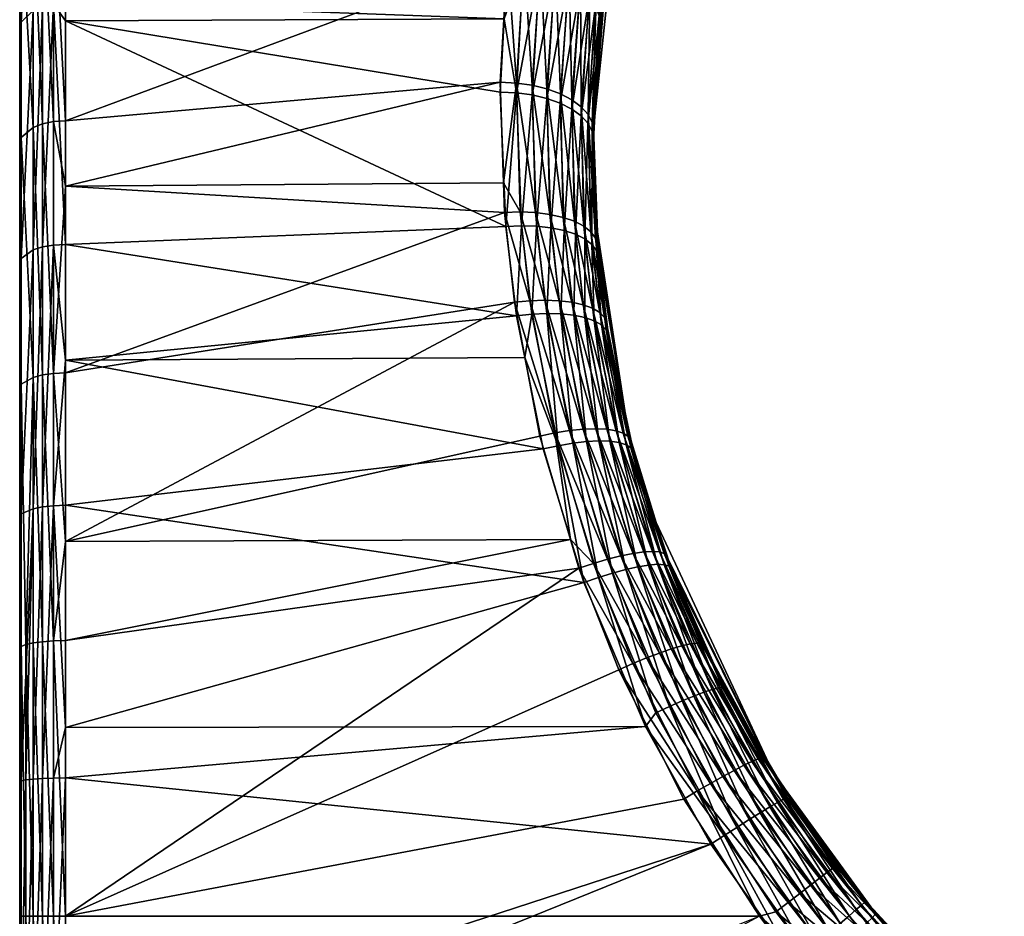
# Model space of a CAD drawing. Extents: x -0.0444 to 0.044, y -0.069 to 0.
# Tile 3 of 17: x -0.0444 to -0.0338, y -0.051 to -0.0414. Entities that reach past the tile are written whole.
import ezdxf

# ---------------------------------------------------------------- set-up
doc = ezdxf.new("R2010")
doc.units = 0
doc.layers.add('mesh', color=7, linetype='CONTINUOUS')

msp = doc.modelspace()

# ---------------------------------------------------------------- meshes
at = {"layer": 'mesh'}
mesh = msp.add_polyface(dxfattribs=at)
corners = [(-0.043954, -0.039968, -0.013765), (-0.039103, -0.040093, -0.013919), (-0.043954, -0.039728, -0.013535), (-0.043954, -0.042447, -0.01544), (-0.039172, -0.04067, -0.014355), (-0.043954, -0.043153, -0.015759), (-0.039251, -0.04203, -0.015248), (-0.039029, -0.039695, -0.013572), (-0.043954, -0.041172, 0.014572), (-0.03921, -0.041344, 0.014714), (-0.043954, -0.041365, 0.01468), (-0.043954, -0.038844, 0.012693), (-0.039179, -0.040732, 0.014317), (-0.039252, -0.042137, 0.015228), (-0.044449, -0.033926, -0.000769), (-0.044449, -0.034049, 0.002136), (-0.044449, -0.051049, -0.000041), (-0.044082, -0.041182, 0.014558), (-0.043954, -0.043784, 0.016031), (-0.044082, -0.038856, 0.01268), (-0.044082, -0.039979, -0.013751), (-0.044082, -0.042455, -0.015424), (-0.044202, -0.040011, -0.013712), (-0.044202, -0.04248, -0.01538), (-0.044202, -0.04121, 0.014516), (-0.044202, -0.043812, 0.015969), (-0.044082, -0.043791, 0.016015), (-0.044433, -0.042628, -0.015116), (-0.044449, -0.040282, -0.013376), (-0.044449, -0.04269, -0.015004), (-0.044433, -0.040201, -0.013476), (-0.044433, -0.04138, 0.014265), (-0.044449, -0.043989, 0.015576), (-0.044449, -0.041452, 0.014158), (-0.044433, -0.043936, 0.015693), (-0.044449, -0.038183, -0.011364), (-0.044449, -0.036455, -0.009027), (-0.044449, -0.037269, 0.01015), (-0.044449, -0.03919, 0.012332), (-0.044304, -0.040061, -0.01365), (-0.044304, -0.042519, -0.015311), (-0.044304, -0.041255, 0.01445), (-0.044202, -0.038891, 0.012644), (-0.044304, -0.043844, 0.015897), (-0.044304, -0.038946, 0.012586)]
mesh.append_faces([[corners[k] for k in face] for face in [(0, 1, 2, 2), (3, 4, 0, 0), (5, 6, 3, 3), (1, 7, 2, 2), (8, 9, 10, 10), (11, 12, 8, 8), (9, 13, 10, 10), (14, 15, 16, 16), (17, 10, 18, 18), (17, 8, 10, 10), (17, 11, 8, 8), (19, 11, 17, 17), (20, 0, 2, 2), (20, 3, 0, 0), (21, 3, 20, 20), (21, 5, 3, 3), (21, 22, 23, 23), (20, 22, 21, 21), (17, 24, 19, 19), (17, 25, 24, 24), (26, 25, 17, 17), (27, 28, 29, 29), (30, 28, 27, 27), (31, 32, 33, 33), (34, 32, 31, 31), (16, 35, 36, 36), (16, 28, 35, 35), (16, 37, 38, 38), (23, 39, 40, 40), (22, 39, 23, 23), (24, 41, 42, 42), (24, 43, 41, 41), (25, 43, 24, 24), (40, 30, 27, 27), (39, 30, 40, 40), (39, 35, 30, 30), (44, 31, 38, 38), (41, 31, 44, 44), (41, 34, 31, 31), (43, 34, 41, 41), (30, 35, 28, 28), (31, 33, 38, 38)]])
mesh = msp.add_polyface(dxfattribs=at)
corners = [(-0.044449, -0.051049, -0.000041), (-0.044449, -0.034295, -0.003652), (-0.044449, -0.033926, -0.000769), (-0.044449, -0.035146, -0.006432), (-0.044449, -0.034662, 0.004977), (-0.044449, -0.035745, 0.007675), (-0.044449, -0.034049, 0.002136), (-0.044082, -0.036882, 0.010436), (-0.043954, -0.038259, 0.012028), (-0.044082, -0.038856, 0.01268), (-0.044082, -0.037822, -0.011683), (-0.043954, -0.036952, -0.010537), (-0.044082, -0.036044, -0.00928), (-0.044082, -0.039979, -0.013751), (-0.043954, -0.037808, -0.011695), (-0.044202, -0.037859, -0.01165), (-0.044202, -0.040011, -0.013712), (-0.044202, -0.036087, -0.009254), (-0.044202, -0.034746, -0.006593), (-0.044082, -0.035315, 0.007892), (-0.044202, -0.036923, 0.010406), (-0.044202, -0.03536, 0.007869), (-0.044202, -0.038891, 0.012644), (-0.044202, -0.04121, 0.014516), (-0.044433, -0.036345, -0.009095), (-0.044449, -0.036455, -0.009027), (-0.044433, -0.035027, -0.00648), (-0.044433, -0.03563, 0.007732), (-0.044449, -0.037269, 0.01015), (-0.044433, -0.037166, 0.010226), (-0.044304, -0.037919, -0.011597), (-0.044304, -0.040061, -0.01365), (-0.044304, -0.036155, -0.009212), (-0.044304, -0.03482, -0.006563), (-0.044304, -0.036986, 0.010359), (-0.044304, -0.035431, 0.007833), (-0.044304, -0.038946, 0.012586), (-0.044304, -0.041255, 0.01445), (-0.044449, -0.038183, -0.011364), (-0.044449, -0.03919, 0.012332)]
mesh.append_faces([[corners[k] for k in face] for face in [(0, 1, 2, 2), (0, 3, 1, 1), (0, 4, 5, 5), (0, 6, 4, 4), (7, 8, 9, 9), (10, 11, 12, 12), (13, 14, 10, 10), (13, 15, 16, 16), (10, 15, 13, 13), (10, 17, 15, 15), (12, 17, 10, 10), (12, 18, 17, 17), (19, 20, 21, 21), (7, 20, 19, 19), (7, 22, 20, 20), (9, 22, 7, 7), (9, 23, 22, 22), (24, 3, 25, 25), (26, 3, 24, 24), (27, 28, 5, 5), (29, 28, 27, 27), (16, 30, 31, 31), (15, 30, 16, 16), (15, 32, 30, 30), (17, 32, 15, 15), (17, 33, 32, 32), (21, 34, 35, 35), (20, 34, 21, 21), (20, 36, 34, 34), (22, 36, 20, 20), (22, 37, 36, 36), (30, 38, 31, 31), (30, 24, 38, 38), (32, 24, 30, 30), (32, 26, 24, 24), (33, 26, 32, 32), (35, 29, 27, 27), (34, 29, 35, 35), (34, 39, 29, 29), (36, 39, 34, 34), (24, 25, 38, 38), (29, 39, 28, 28)]])
mesh = msp.add_polyface(dxfattribs=at)
corners = [(-0.043954, -0.045173, -0.016672), (-0.039205, -0.043439, -0.016), (-0.043954, -0.043153, -0.015759), (-0.039098, -0.04441, -0.016429), (-0.043954, -0.046996, -0.017147), (-0.038821, -0.045856, -0.016945), (-0.039215, -0.04312, -0.01583), (-0.043954, -0.043784, 0.016031), (-0.039076, -0.044558, 0.016405), (-0.043954, -0.045037, 0.016474), (-0.039192, -0.04359, 0.015989), (-0.043954, -0.041365, 0.01468), (-0.038786, -0.045996, 0.016905), (-0.043954, -0.046604, 0.017028), (-0.038986, -0.045006, 0.016561), (-0.044449, -0.051049, -0.000041), (-0.044449, -0.045339, -0.016201), (-0.044449, -0.04269, -0.015004), (-0.044449, -0.040282, -0.013376), (-0.044449, -0.036455, -0.009027), (-0.044449, -0.035146, -0.006432), (-0.044449, -0.035745, 0.007675), (-0.044449, -0.037269, 0.01015), (-0.044082, -0.046609, 0.017011), (-0.044082, -0.043791, 0.016015), (-0.044082, -0.041182, 0.014558), (-0.044082, -0.045179, -0.016655), (-0.044082, -0.042455, -0.015424), (-0.044202, -0.04248, -0.01538), (-0.044202, -0.045196, -0.016608), (-0.044202, -0.046622, 0.016962), (-0.044202, -0.043812, 0.015969), (-0.044433, -0.045296, -0.016322), (-0.044433, -0.042628, -0.015116), (-0.044433, -0.043936, 0.015693), (-0.044449, -0.04673, 0.016544), (-0.044449, -0.043989, 0.015576), (-0.044433, -0.046698, 0.016669), (-0.039035, -0.043433, -0.015983), (-0.039022, -0.043583, 0.015971), (-0.039075, -0.042039, -0.015237), (-0.044449, -0.03919, 0.012332), (-0.044449, -0.041452, 0.014158), (-0.044304, -0.042519, -0.015311), (-0.044304, -0.045222, -0.016533), (-0.044304, -0.046642, 0.016885), (-0.044304, -0.043844, 0.015897)]
mesh.append_faces([[corners[k] for k in face] for face in [(0, 1, 2, 2), (0, 3, 1, 1), (4, 3, 0, 0), (4, 5, 3, 3), (1, 6, 2, 2), (7, 8, 9, 9), (7, 10, 8, 8), (11, 10, 7, 7), (9, 12, 13, 13), (9, 14, 12, 12), (8, 14, 9, 9), (15, 16, 17, 17), (17, 18, 15, 15), (19, 20, 15, 15), (21, 22, 15, 15), (23, 9, 13, 13), (24, 9, 23, 23), (24, 7, 9, 9), (25, 7, 24, 24), (26, 2, 27, 27), (26, 0, 2, 2), (4, 0, 26, 26), (26, 28, 29, 29), (27, 28, 26, 26), (24, 30, 31, 31), (23, 30, 24, 24), (32, 17, 16, 16), (33, 17, 32, 32), (34, 35, 36, 36), (37, 35, 34, 34), (38, 6, 1, 1), (39, 8, 10, 10), (38, 40, 6, 6), (15, 41, 42, 42), (29, 43, 44, 44), (28, 43, 29, 29), (31, 45, 46, 46), (30, 45, 31, 31), (44, 33, 32, 32), (43, 33, 44, 44), (46, 37, 34, 34), (45, 37, 46, 46)]])
mesh = msp.add_polyface(dxfattribs=at)
corners = [(-0.043954, -0.039968, -0.013765), (-0.039172, -0.04067, -0.014355), (-0.039103, -0.040093, -0.013919), (-0.043954, -0.042447, -0.01544), (-0.039251, -0.04203, -0.015248), (-0.043954, -0.043153, -0.015759), (-0.039215, -0.04312, -0.01583), (-0.043954, -0.041172, 0.014572), (-0.039179, -0.040732, 0.014317), (-0.03921, -0.041344, 0.014714), (-0.043954, -0.038844, 0.012693), (-0.039117, -0.040198, 0.013918), (-0.043954, -0.041365, 0.01468), (-0.039252, -0.042137, 0.015228), (-0.039192, -0.04359, 0.015989), (-0.039075, -0.042039, -0.015237), (-0.038991, -0.040691, -0.014352), (-0.038919, -0.04012, -0.01392), (-0.039029, -0.039695, -0.013572), (-0.038669, -0.03881, -0.012781), (-0.038934, -0.040223, 0.013918), (-0.038998, -0.040754, 0.014314), (-0.039076, -0.042145, 0.015216), (-0.038823, -0.040793, 0.014284), (-0.038907, -0.042168, 0.015179), (-0.038757, -0.040269, 0.013892), (-0.038495, -0.038908, 0.012718), (-0.038816, -0.040732, -0.014322), (-0.038742, -0.040167, -0.013894), (-0.038905, -0.042064, -0.0152), (-0.038869, -0.04344, -0.015939), (-0.038659, -0.04085, 0.014228), (-0.038747, -0.042206, 0.015116), (-0.038592, -0.040333, 0.013839), (-0.038652, -0.04079, -0.014267), (-0.038576, -0.040232, -0.013842), (-0.038745, -0.042103, -0.015137), (-0.038713, -0.04346, -0.015871), (-0.038513, -0.040923, 0.014148), (-0.038603, -0.042257, 0.01503), (-0.0386, -0.042156, -0.015052), (-0.038571, -0.043492, -0.01578), (-0.039035, -0.043433, -0.015983)]
mesh.append_faces([[corners[k] for k in face] for face in [(0, 1, 2, 2), (3, 4, 1, 1), (5, 6, 4, 4), (7, 8, 9, 9), (10, 11, 8, 8), (12, 13, 14, 14), (15, 4, 6, 6), (15, 1, 4, 4), (16, 1, 15, 15), (16, 2, 1, 1), (17, 2, 16, 16), (17, 18, 2, 2), (19, 18, 17, 17), (20, 8, 11, 11), (21, 8, 20, 20), (21, 9, 8, 8), (22, 9, 21, 21), (22, 13, 9, 9), (22, 14, 13, 13), (22, 23, 24, 24), (21, 23, 22, 22), (21, 25, 23, 23), (20, 25, 21, 21), (20, 26, 25, 25), (17, 27, 28, 28), (16, 27, 17, 17), (16, 29, 27, 27), (15, 29, 16, 16), (15, 30, 29, 29), (24, 31, 32, 32), (23, 31, 24, 24), (23, 33, 31, 31), (25, 33, 23, 23), (28, 34, 35, 35), (27, 34, 28, 28), (27, 36, 34, 34), (29, 36, 27, 27), (29, 37, 36, 36), (32, 38, 39, 39), (31, 38, 32, 32), (36, 40, 34, 34), (36, 41, 40, 40), (42, 30, 15, 15)]])
mesh = msp.add_polyface(dxfattribs=at)
corners = [(-0.038242, -0.042533, -0.000756), (-0.038175, -0.041419, 0.013505), (-0.038118, -0.040951, 0.013128), (-0.038021, -0.040446, 0.012659), (-0.038242, -0.042555, -0.014388), (-0.038169, -0.041364, -0.013545), (-0.038243, -0.042648, 0.014364), (-0.038105, -0.04086, -0.013134), (-0.038023, -0.040445, -0.012745), (-0.038175, -0.041257, -0.013692), (-0.038256, -0.042465, -0.014539), (-0.038105, -0.040745, -0.01328), (-0.038181, -0.041313, 0.013652), (-0.038258, -0.042559, 0.014515), (-0.038119, -0.040838, 0.013274), (-0.038652, -0.04079, -0.014267), (-0.0386, -0.042156, -0.015052), (-0.038506, -0.040863, -0.014187), (-0.038603, -0.042257, 0.01503), (-0.038388, -0.041008, 0.014047), (-0.038478, -0.04232, 0.014923), (-0.038513, -0.040923, 0.014148), (-0.038476, -0.042221, -0.014945), (-0.038381, -0.04095, -0.014086), (-0.038448, -0.043534, -0.015669), (-0.038289, -0.041104, 0.013928), (-0.038377, -0.042393, 0.014799), (-0.038222, -0.040612, 0.013546), (-0.038375, -0.042295, -0.014822), (-0.038282, -0.041046, -0.013968), (-0.038346, -0.043587, -0.015542), (-0.038219, -0.041206, 0.013795), (-0.038303, -0.042474, 0.014662), (-0.038154, -0.040724, 0.013415), (-0.038301, -0.042378, -0.014685), (-0.038213, -0.04115, -0.013835), (-0.03827, -0.043648, -0.015401), (-0.038139, -0.040629, -0.01342), (-0.03822, -0.043715, -0.015252)]
mesh.append_faces([[corners[k] for k in face] for face in [(0, 1, 2, 2), (3, 0, 2, 2), (4, 0, 5, 5), (6, 1, 0, 0), (0, 7, 5, 5), (0, 8, 7, 7), (3, 8, 0, 0), (4, 9, 10, 10), (5, 9, 4, 4), (5, 11, 9, 9), (5, 7, 11, 11), (12, 1, 13, 13), (12, 2, 1, 1), (14, 2, 12, 12), (1, 6, 13, 13), (15, 16, 17, 17), (18, 19, 20, 20), (21, 19, 18, 18), (17, 22, 23, 23), (16, 22, 17, 17), (16, 24, 22, 22), (20, 25, 26, 26), (19, 25, 20, 20), (19, 27, 25, 25), (23, 28, 29, 29), (22, 28, 23, 23), (22, 30, 28, 28), (26, 31, 32, 32), (25, 31, 26, 26), (25, 33, 31, 31), (27, 33, 25, 25), (29, 34, 35, 35), (28, 34, 29, 29), (28, 36, 34, 34), (32, 12, 13, 13), (31, 12, 32, 32), (31, 14, 12, 12), (33, 14, 31, 31), (35, 9, 37, 37), (35, 10, 9, 9), (34, 10, 35, 35), (34, 38, 10, 10)]])
mesh = msp.add_polyface(dxfattribs=at)
corners = [(-0.043954, -0.048068, -0.017426), (-0.038492, -0.046973, -0.017241), (-0.043954, -0.046996, -0.017147), (-0.0384, -0.047286, -0.017323), (-0.043954, -0.051049, -0.01768), (-0.037968, -0.048383, -0.01753), (-0.038821, -0.045856, -0.016945), (-0.043954, -0.046604, 0.017028), (-0.038345, -0.04744, 0.017274), (-0.043954, -0.049008, 0.01744), (-0.038786, -0.045996, 0.016905), (-0.044449, -0.051049, -0.000041), (-0.044449, -0.048152, -0.016933), (-0.044449, -0.045339, -0.016201), (-0.044449, -0.04673, 0.016544), (-0.044449, -0.049595, 0.017036), (-0.044449, -0.043989, 0.015576), (-0.044449, -0.041452, 0.014158), (-0.044082, -0.049555, 0.017516), (-0.043954, -0.049553, 0.017534), (-0.044082, -0.046609, 0.017011), (-0.044082, -0.045179, -0.016655), (-0.044082, -0.048071, -0.017409), (-0.044082, -0.051049, -0.017662), (-0.044202, -0.04808, -0.017359), (-0.044202, -0.045196, -0.016608), (-0.044202, -0.049559, 0.017466), (-0.044202, -0.046622, 0.016962), (-0.044304, -0.048093, -0.01728), (-0.044202, -0.051049, -0.017612), (-0.044304, -0.049566, 0.017386), (-0.044383, -0.04811, -0.017179), (-0.044304, -0.051049, -0.017532), (-0.044433, -0.048131, -0.01706), (-0.044383, -0.051049, -0.017429), (-0.044433, -0.045296, -0.016322), (-0.044433, -0.051049, -0.017309), (-0.044433, -0.046698, 0.016669), (-0.044433, -0.049585, 0.017164), (-0.037679, -0.048995, 0.01753), (-0.044304, -0.045222, -0.016533), (-0.044304, -0.046642, 0.016885), (-0.044383, -0.049574, 0.017283)]
mesh.append_faces([[corners[k] for k in face] for face in [(0, 1, 2, 2), (0, 3, 1, 1), (4, 3, 0, 0), (4, 5, 3, 3), (1, 6, 2, 2), (7, 8, 9, 9), (7, 10, 8, 8), (11, 12, 13, 13), (11, 14, 15, 15), (11, 16, 14, 14), (17, 16, 11, 11), (18, 9, 19, 19), (20, 9, 18, 18), (20, 7, 9, 9), (21, 22, 2, 2), (22, 0, 2, 2), (22, 4, 0, 0), (23, 4, 22, 22), (22, 24, 23, 23), (22, 25, 24, 24), (21, 25, 22, 22), (20, 26, 27, 27), (18, 26, 20, 20), (24, 28, 29, 29), (26, 30, 27, 27), (28, 31, 32, 32), (31, 33, 34, 34), (31, 35, 33, 33), (33, 12, 36, 36), (33, 13, 12, 12), (35, 13, 33, 33), (37, 15, 14, 14), (38, 15, 37, 37), (9, 39, 19, 19), (8, 39, 9, 9), (24, 40, 28, 28), (25, 40, 24, 24), (27, 30, 41, 41), (28, 40, 31, 31), (30, 42, 41, 41), (40, 35, 31, 31), (41, 38, 37, 37), (42, 38, 41, 41)]])
mesh = msp.add_polyface(dxfattribs=at)
corners = [(-0.038659, -0.045822, -0.016922), (-0.038821, -0.045856, -0.016945), (-0.038492, -0.046973, -0.017241), (-0.039098, -0.04441, -0.016429), (-0.038931, -0.044393, -0.016408), (-0.039205, -0.043439, -0.016), (-0.039035, -0.043433, -0.015983), (-0.039022, -0.043583, 0.015971), (-0.039192, -0.04359, 0.015989), (-0.039076, -0.042145, 0.015216), (-0.03891, -0.044539, 0.016384), (-0.039076, -0.044558, 0.016405), (-0.038986, -0.045006, 0.016561), (-0.038625, -0.045961, 0.016881), (-0.038786, -0.045996, 0.016905), (-0.038345, -0.04744, 0.017274), (-0.038769, -0.044387, -0.016361), (-0.038501, -0.045797, -0.016872), (-0.038748, -0.044532, 0.016337), (-0.038467, -0.045934, 0.016831), (-0.038857, -0.043588, 0.015927), (-0.038907, -0.042168, 0.015179), (-0.038352, -0.045782, -0.016797), (-0.038595, -0.044536, 0.016266), (-0.038702, -0.043605, 0.015858), (-0.038747, -0.042206, 0.015116), (-0.038869, -0.04344, -0.015939), (-0.038713, -0.04346, -0.015871), (-0.038905, -0.042064, -0.0152), (-0.038615, -0.044393, -0.01629), (-0.03856, -0.043635, 0.015767), (-0.038455, -0.04455, 0.016172), (-0.038603, -0.042257, 0.01503), (-0.038571, -0.043492, -0.01578), (-0.038745, -0.042103, -0.015137), (-0.038476, -0.04441, -0.016197), (-0.038437, -0.043675, 0.015655), (-0.038478, -0.04232, 0.014923), (-0.038448, -0.043534, -0.015669), (-0.0386, -0.042156, -0.015052), (-0.038353, -0.044438, -0.016083)]
mesh.append_faces([[corners[k] for k in face] for face in [(0, 1, 2, 2), (0, 3, 1, 1), (4, 3, 0, 0), (4, 5, 3, 3), (6, 5, 4, 4), (7, 8, 9, 9), (10, 11, 7, 7), (10, 12, 11, 11), (13, 12, 10, 10), (13, 14, 12, 12), (13, 15, 14, 14), (4, 16, 6, 6), (4, 17, 16, 16), (0, 17, 4, 4), (13, 18, 19, 19), (10, 18, 13, 13), (10, 20, 18, 18), (7, 20, 10, 10), (7, 21, 20, 20), (9, 21, 7, 7), (17, 22, 16, 16), (18, 23, 19, 19), (18, 24, 23, 23), (20, 24, 18, 18), (20, 25, 24, 24), (21, 25, 20, 20), (26, 27, 28, 28), (26, 29, 27, 27), (23, 30, 31, 31), (24, 30, 23, 23), (24, 32, 30, 30), (25, 32, 24, 24), (27, 33, 34, 34), (27, 35, 33, 33), (29, 35, 27, 27), (30, 36, 31, 31), (30, 37, 36, 36), (32, 37, 30, 30), (33, 38, 39, 39), (35, 40, 33, 33), (16, 26, 6, 6), (16, 29, 26, 26), (22, 29, 16, 16)]])
mesh = msp.add_polyface(dxfattribs=at)
corners = [(-0.037871, -0.045791, -0.000384), (-0.03808, -0.044766, 0.015475), (-0.038188, -0.043919, 0.015082), (-0.0382, -0.043647, 0.014928), (-0.038242, -0.042555, -0.014388), (-0.038204, -0.043648, -0.015017), (-0.038242, -0.042533, -0.000756), (-0.0382, -0.043787, -0.015097), (-0.0381, -0.044636, -0.015502), (-0.038243, -0.042648, 0.014364), (-0.03822, -0.043715, -0.015252), (-0.038124, -0.044576, -0.015658), (-0.038256, -0.042465, -0.014539), (-0.038104, -0.044707, 0.015632), (-0.038209, -0.043849, 0.015236), (-0.038258, -0.042559, 0.014515), (-0.038615, -0.044393, -0.01629), (-0.038216, -0.045777, -0.016701), (-0.038476, -0.04441, -0.016197), (-0.038455, -0.04455, 0.016172), (-0.038437, -0.043675, 0.015655), (-0.038334, -0.044576, 0.016058), (-0.038571, -0.043492, -0.01578), (-0.038353, -0.044438, -0.016083), (-0.038448, -0.043534, -0.015669), (-0.038097, -0.045782, -0.016584), (-0.038336, -0.043725, 0.015527), (-0.038233, -0.044611, 0.015927), (-0.038377, -0.042393, 0.014799), (-0.038478, -0.04232, 0.014923), (-0.038346, -0.043587, -0.015542), (-0.038476, -0.042221, -0.014945), (-0.038252, -0.044475, -0.015953), (-0.038259, -0.043784, 0.015386), (-0.038155, -0.044655, 0.015784), (-0.038303, -0.042474, 0.014662), (-0.03827, -0.043648, -0.015401), (-0.038375, -0.042295, -0.014822), (-0.038175, -0.044522, -0.01581), (-0.038301, -0.042378, -0.014685)]
mesh.append_faces([[corners[k] for k in face] for face in [(0, 1, 2, 2), (3, 0, 2, 2), (4, 5, 6, 6), (0, 7, 8, 8), (0, 5, 7, 7), (3, 5, 0, 0), (3, 6, 5, 5), (9, 6, 3, 3), (8, 10, 11, 11), (10, 5, 4, 4), (10, 7, 5, 5), (8, 7, 10, 10), (4, 12, 10, 10), (13, 2, 1, 1), (14, 2, 13, 13), (14, 3, 2, 2), (15, 3, 14, 14), (15, 9, 3, 3), (16, 17, 18, 18), (19, 20, 21, 21), (22, 23, 24, 24), (18, 25, 23, 23), (21, 26, 27, 27), (20, 26, 21, 21), (20, 28, 26, 26), (29, 28, 20, 20), (24, 30, 31, 31), (24, 32, 30, 30), (23, 32, 24, 24), (27, 33, 34, 34), (26, 33, 27, 27), (26, 35, 33, 33), (28, 35, 26, 26), (30, 36, 37, 37), (30, 38, 36, 36), (32, 38, 30, 30), (34, 14, 13, 13), (33, 14, 34, 34), (33, 15, 14, 14), (35, 15, 33, 33), (36, 10, 39, 39), (36, 11, 10, 10), (38, 11, 36, 36)]])
mesh = msp.add_polyface(dxfattribs=at)
corners = [(-0.037843, -0.045901, -0.015989), (-0.037871, -0.045791, -0.000384), (-0.0381, -0.044636, -0.015502), (-0.037566, -0.046791, -0.016243), (-0.037811, -0.046024, 0.015947), (-0.037563, -0.04679, 0.016158), (-0.03808, -0.044766, 0.015475), (-0.037478, -0.047125, -0.016509), (-0.038124, -0.044576, -0.015658), (-0.037869, -0.045859, -0.016149), (-0.038104, -0.044707, 0.015632), (-0.037837, -0.045983, 0.016107), (-0.038659, -0.045822, -0.016922), (-0.03809, -0.047188, -0.017248), (-0.038501, -0.045797, -0.016872), (-0.037946, -0.047152, -0.017172), (-0.038352, -0.045782, -0.016797), (-0.038467, -0.045934, 0.016831), (-0.038595, -0.044536, 0.016266), (-0.038319, -0.045916, 0.016757), (-0.037814, -0.047125, -0.017073), (-0.038455, -0.04455, 0.016172), (-0.038183, -0.045909, 0.01666), (-0.038334, -0.044576, 0.016058), (-0.038064, -0.045913, 0.016543), (-0.038216, -0.045777, -0.016701), (-0.038097, -0.045782, -0.016584), (-0.038476, -0.04441, -0.016197), (-0.037699, -0.047108, -0.016954), (-0.038233, -0.044611, 0.015927), (-0.037965, -0.045926, 0.016409), (-0.038353, -0.044438, -0.016083), (-0.037997, -0.045798, -0.01645), (-0.038252, -0.044475, -0.015953), (-0.037602, -0.047103, -0.016817), (-0.038155, -0.044655, 0.015784), (-0.037888, -0.04595, 0.016262), (-0.03792, -0.045824, -0.016304), (-0.038175, -0.044522, -0.01581), (-0.037528, -0.047109, -0.016668), (-0.038615, -0.044393, -0.01629)]
mesh.append_faces([[corners[k] for k in face] for face in [(0, 1, 2, 2), (0, 3, 1, 1), (4, 1, 5, 5), (4, 6, 1, 1), (7, 3, 0, 0), (0, 8, 9, 9), (2, 8, 0, 0), (10, 6, 11, 11), (11, 4, 5, 5), (6, 4, 11, 11), (12, 13, 14, 14), (14, 15, 16, 16), (13, 15, 14, 14), (17, 18, 19, 19), (15, 20, 16, 16), (19, 21, 22, 22), (18, 21, 19, 19), (22, 23, 24, 24), (21, 23, 22, 22), (25, 26, 27, 27), (25, 28, 26, 26), (24, 29, 30, 30), (23, 29, 24, 24), (31, 32, 33, 33), (26, 32, 31, 31), (26, 34, 32, 32), (28, 34, 26, 26), (30, 35, 36, 36), (29, 35, 30, 30), (33, 37, 38, 38), (32, 37, 33, 33), (32, 39, 37, 37), (34, 39, 32, 32), (36, 10, 11, 11), (35, 10, 36, 36), (38, 9, 8, 8), (37, 9, 38, 38), (37, 7, 9, 9), (39, 7, 37, 37), (16, 25, 40, 40), (20, 25, 16, 16), (20, 28, 25, 25)]])
mesh = msp.add_polyface(dxfattribs=at)
corners = [(-0.036292, -0.049511, -0.000031), (-0.037402, -0.047286, 0.016295), (-0.037563, -0.04679, 0.016158), (-0.037566, -0.046791, -0.016243), (-0.037453, -0.047152, -0.016346), (-0.037871, -0.045791, -0.000384), (-0.037076, -0.048097, -0.016708), (-0.037053, -0.048112, -0.016542), (-0.037478, -0.047125, -0.016509), (-0.038243, -0.047233, -0.017299), (-0.0384, -0.047286, -0.017323), (-0.037816, -0.048316, -0.017507), (-0.038492, -0.046973, -0.017241), (-0.038659, -0.045822, -0.016922), (-0.037843, -0.045901, -0.015989), (-0.037869, -0.045859, -0.016149), (-0.037427, -0.047261, 0.016458), (-0.037837, -0.045983, 0.016107), (-0.038189, -0.047385, 0.01725), (-0.038345, -0.04744, 0.017274), (-0.038625, -0.045961, 0.016881), (-0.03809, -0.047188, -0.017248), (-0.037668, -0.048255, -0.017457), (-0.038467, -0.045934, 0.016831), (-0.038037, -0.047338, 0.017199), (-0.037528, -0.048202, -0.01738), (-0.037946, -0.047152, -0.017172), (-0.038319, -0.045916, 0.016757), (-0.037893, -0.047299, 0.017123), (-0.0374, -0.048158, -0.01728), (-0.037814, -0.047125, -0.017073), (-0.038183, -0.045909, 0.01666), (-0.037762, -0.04727, 0.017023), (-0.037288, -0.048125, -0.017159), (-0.038064, -0.045913, 0.016543), (-0.037647, -0.047251, 0.016904), (-0.037965, -0.045926, 0.016409), (-0.037551, -0.047243, 0.016767), (-0.037699, -0.047108, -0.016954), (-0.037195, -0.048103, -0.017021), (-0.037602, -0.047103, -0.016817), (-0.037888, -0.04595, 0.016262), (-0.037477, -0.047247, 0.016617), (-0.037123, -0.048094, -0.016869), (-0.037528, -0.047109, -0.016668), (-0.037679, -0.048995, 0.01753)]
mesh.append_faces([[corners[k] for k in face] for face in [(0, 1, 2, 2), (2, 3, 4, 4), (2, 5, 3, 3), (6, 7, 8, 8), (9, 10, 11, 11), (9, 12, 10, 10), (13, 12, 9, 9), (8, 4, 3, 3), (7, 4, 8, 8), (14, 15, 8, 8), (16, 2, 1, 1), (17, 2, 16, 16), (18, 19, 20, 20), (9, 21, 13, 13), (9, 22, 21, 21), (11, 22, 9, 9), (18, 23, 24, 24), (20, 23, 18, 18), (21, 25, 26, 26), (22, 25, 21, 21), (24, 27, 28, 28), (23, 27, 24, 24), (26, 29, 30, 30), (25, 29, 26, 26), (28, 31, 32, 32), (27, 31, 28, 28), (29, 33, 30, 30), (32, 34, 35, 35), (31, 34, 32, 32), (35, 36, 37, 37), (34, 36, 35, 35), (38, 39, 40, 40), (37, 41, 42, 42), (36, 41, 37, 37), (40, 43, 44, 44), (39, 43, 40, 40), (42, 17, 16, 16), (41, 17, 42, 42), (44, 6, 8, 8), (43, 6, 44, 44), (33, 38, 30, 30), (33, 39, 38, 38), (18, 45, 19, 19)]])
mesh = msp.add_polyface(dxfattribs=at)
corners = [(-0.036168, -0.049675, -0.01671), (-0.036292, -0.049511, -0.000031), (-0.036401, -0.049335, -0.016695), (-0.037053, -0.048112, -0.016542), (-0.037563, -0.04679, 0.016158), (-0.037453, -0.047152, -0.016346), (-0.037076, -0.048097, -0.016708), (-0.036419, -0.049333, -0.016866), (-0.03562, -0.050505, -0.01692), (-0.035607, -0.050496, -0.016746), (-0.037119, -0.049694, -0.017673), (-0.036136, -0.050899, -0.017688), (-0.036977, -0.049612, -0.017625), (-0.036829, -0.050176, 0.017623), (-0.037421, -0.048781, 0.017452), (-0.03669, -0.050087, 0.017576), (-0.036009, -0.050802, -0.017615), (-0.036843, -0.049537, -0.01755), (-0.037284, -0.04872, 0.017376), (-0.036559, -0.050003, 0.017502), (-0.035895, -0.050714, -0.017515), (-0.036721, -0.049471, -0.017449), (-0.037158, -0.048667, 0.017275), (-0.036439, -0.04993, 0.017401), (-0.035796, -0.050638, -0.017392), (-0.036615, -0.049416, -0.017327), (-0.037048, -0.048626, 0.017154), (-0.036336, -0.049867, 0.017278), (-0.036528, -0.049374, -0.017186), (-0.037288, -0.048125, -0.017159), (-0.035716, -0.050577, -0.017248), (-0.036957, -0.048596, 0.017014), (-0.036251, -0.049818, 0.017137), (-0.035656, -0.050532, -0.01709), (-0.036888, -0.048579, 0.016861), (-0.036187, -0.049784, 0.01698), (-0.036842, -0.048576, 0.016698), (-0.036146, -0.049765, 0.016814), (-0.037123, -0.048094, -0.016869), (-0.036462, -0.049346, -0.017031), (-0.037195, -0.048103, -0.017021), (-0.036177, -0.049682, 0.016634), (-0.035212, -0.050985, -0.000012), (-0.03682, -0.048586, 0.016531), (-0.035308, -0.050895, 0.016836)]
mesh.append_faces([[corners[k] for k in face] for face in [(0, 1, 2, 2), (1, 3, 2, 2), (4, 5, 1, 1), (6, 2, 3, 3), (7, 2, 6, 6), (7, 0, 2, 2), (8, 0, 7, 7), (8, 9, 0, 0), (10, 11, 12, 12), (13, 14, 15, 15), (12, 16, 17, 17), (11, 16, 12, 12), (15, 18, 19, 19), (17, 20, 21, 21), (16, 20, 17, 17), (19, 22, 23, 23), (18, 22, 19, 19), (21, 24, 25, 25), (20, 24, 21, 21), (23, 26, 27, 27), (22, 26, 23, 23), (25, 28, 29, 29), (25, 30, 28, 28), (24, 30, 25, 25), (27, 31, 32, 32), (26, 31, 27, 27), (30, 33, 28, 28), (32, 34, 35, 35), (31, 34, 32, 32), (35, 36, 37, 37), (34, 36, 35, 35), (38, 7, 6, 6), (39, 7, 38, 38), (39, 8, 7, 7), (28, 39, 40, 40), (33, 39, 28, 28), (33, 8, 39, 39), (0, 41, 1, 1), (42, 41, 0, 0), (41, 43, 1, 1), (37, 41, 44, 44), (36, 41, 37, 37), (36, 43, 41, 41)]])
mesh = msp.add_polyface(dxfattribs=at)
corners = [(-0.035108, -0.052661, 0.017601), (-0.034626, -0.053105, 0.017551), (-0.043954, -0.05309, 0.01744), (-0.036076, -0.05155, 0.017659), (-0.036973, -0.05027, 0.017641), (-0.036292, -0.049511, -0.000031), (-0.03682, -0.048586, 0.016531), (-0.037402, -0.047286, 0.016295), (-0.037453, -0.047152, -0.016346), (-0.037053, -0.048112, -0.016542), (-0.037119, -0.049694, -0.017673), (-0.037968, -0.048383, -0.01753), (-0.037265, -0.049781, -0.017693), (-0.037816, -0.048316, -0.017507), (-0.0384, -0.047286, -0.017323), (-0.037427, -0.047261, 0.016458), (-0.036842, -0.048576, 0.016698), (-0.036977, -0.049612, -0.017625), (-0.037668, -0.048255, -0.017457), (-0.037567, -0.04885, 0.017502), (-0.037421, -0.048781, 0.017452), (-0.036829, -0.050176, 0.017623), (-0.038037, -0.047338, 0.017199), (-0.038189, -0.047385, 0.01725), (-0.036843, -0.049537, -0.01755), (-0.037528, -0.048202, -0.01738), (-0.037284, -0.04872, 0.017376), (-0.03669, -0.050087, 0.017576), (-0.037893, -0.047299, 0.017123), (-0.036721, -0.049471, -0.017449), (-0.0374, -0.048158, -0.01728), (-0.037762, -0.04727, 0.017023), (-0.037158, -0.048667, 0.017275), (-0.036615, -0.049416, -0.017327), (-0.037288, -0.048125, -0.017159), (-0.037647, -0.047251, 0.016904), (-0.037048, -0.048626, 0.017154), (-0.037551, -0.047243, 0.016767), (-0.036957, -0.048596, 0.017014), (-0.037477, -0.047247, 0.016617), (-0.036888, -0.048579, 0.016861), (-0.037195, -0.048103, -0.017021), (-0.036462, -0.049346, -0.017031), (-0.037123, -0.048094, -0.016869), (-0.036528, -0.049374, -0.017186), (-0.043954, -0.051049, -0.01768), (-0.036447, -0.051049, -0.017743), (-0.043954, -0.055102, -0.017147), (-0.035953, -0.051705, -0.017738), (-0.043954, -0.049553, 0.017534), (-0.037679, -0.048995, 0.01753)]
mesh.append_faces([[corners[k] for k in face] for face in [(0, 1, 2, 2), (2, 3, 0, 0), (2, 4, 3, 3), (5, 6, 7, 7), (5, 8, 9, 9), (10, 11, 12, 12), (13, 11, 10, 10), (13, 14, 11, 11), (15, 7, 16, 16), (7, 6, 16, 16), (13, 17, 18, 18), (10, 17, 13, 13), (19, 20, 21, 21), (19, 22, 20, 20), (23, 22, 19, 19), (18, 24, 25, 25), (17, 24, 18, 18), (20, 26, 27, 27), (20, 28, 26, 26), (22, 28, 20, 20), (25, 29, 30, 30), (24, 29, 25, 25), (26, 31, 32, 32), (28, 31, 26, 26), (30, 33, 34, 34), (29, 33, 30, 30), (32, 35, 36, 36), (31, 35, 32, 32), (36, 37, 38, 38), (35, 37, 36, 36), (38, 39, 40, 40), (37, 39, 38, 38), (41, 42, 43, 43), (40, 15, 16, 16), (39, 15, 40, 40), (44, 41, 34, 34), (45, 46, 12, 12), (47, 48, 46, 46), (49, 50, 4, 4), (19, 50, 23, 23), (21, 50, 19, 19), (21, 4, 50, 50)]])
mesh = msp.add_polyface(dxfattribs=at)
corners = [(-0.037265, -0.049781, -0.017693), (-0.037968, -0.048383, -0.01753), (-0.043954, -0.051049, -0.01768), (-0.043954, -0.052545, 0.017534), (-0.036973, -0.05027, 0.017641), (-0.043954, -0.05309, 0.01744), (-0.043954, -0.049553, 0.017534), (-0.044449, -0.051049, -0.000041), (-0.044449, -0.053945, -0.016933), (-0.044449, -0.051049, -0.01718), (-0.044449, -0.048152, -0.016933), (-0.044449, -0.049595, 0.017036), (-0.044449, -0.052502, 0.017036), (-0.044082, -0.052543, 0.017516), (-0.044082, -0.049555, 0.017516), (-0.044082, -0.051049, -0.017662), (-0.043954, -0.05403, -0.017426), (-0.044082, -0.054027, -0.017409), (-0.044202, -0.052539, 0.017466), (-0.044202, -0.049559, 0.017466), (-0.044202, -0.055476, 0.016962), (-0.044202, -0.051049, -0.017612), (-0.044202, -0.054018, -0.017359), (-0.044202, -0.04808, -0.017359), (-0.044304, -0.052532, 0.017386), (-0.044304, -0.049566, 0.017386), (-0.044304, -0.051049, -0.017532), (-0.044304, -0.054005, -0.01728), (-0.044304, -0.048093, -0.01728), (-0.044383, -0.052523, 0.017283), (-0.044383, -0.049574, 0.017283), (-0.044383, -0.051049, -0.017429), (-0.044383, -0.053987, -0.017179), (-0.044383, -0.04811, -0.017179), (-0.044433, -0.052513, 0.017164), (-0.044433, -0.049585, 0.017164), (-0.044433, -0.0554, 0.016669), (-0.044433, -0.051049, -0.017309), (-0.044433, -0.053967, -0.01706), (-0.044433, -0.048131, -0.01706), (-0.044449, -0.055367, 0.016544), (-0.036447, -0.051049, -0.017743), (-0.044304, -0.055456, 0.016885)]
mesh.append_faces([[corners[k] for k in face] for face in [(0, 1, 2, 2), (3, 4, 5, 5), (6, 4, 3, 3), (7, 8, 9, 9), (9, 10, 7, 7), (11, 12, 7, 7), (13, 3, 5, 5), (13, 6, 3, 3), (14, 6, 13, 13), (15, 16, 2, 2), (17, 16, 15, 15), (14, 18, 19, 19), (13, 18, 14, 14), (13, 20, 18, 18), (17, 21, 22, 22), (15, 21, 17, 17), (15, 23, 21, 21), (19, 24, 25, 25), (18, 24, 19, 19), (22, 26, 27, 27), (21, 26, 22, 22), (21, 28, 26, 26), (25, 29, 30, 30), (24, 29, 25, 25), (27, 31, 32, 32), (26, 31, 27, 27), (26, 33, 31, 31), (30, 34, 35, 35), (29, 34, 30, 30), (29, 36, 34, 34), (32, 37, 38, 38), (31, 37, 32, 32), (31, 39, 37, 37), (35, 12, 11, 11), (34, 12, 35, 35), (34, 40, 12, 12), (38, 9, 8, 8), (37, 9, 38, 38), (37, 10, 9, 9), (16, 41, 2, 2), (18, 42, 24, 24), (24, 42, 29, 29)]])
mesh = msp.add_polyface(dxfattribs=at)
corners = [(-0.035212, -0.050985, -0.000012), (-0.035607, -0.050496, -0.016746), (-0.035184, -0.051018, -0.016738), (-0.036168, -0.049675, -0.01671), (-0.03562, -0.050505, -0.01692), (-0.036829, -0.050176, 0.017623), (-0.036076, -0.05155, 0.017659), (-0.036973, -0.05027, 0.017641), (-0.03594, -0.051437, 0.017648), (-0.036271, -0.051002, -0.017732), (-0.036136, -0.050899, -0.017688), (-0.037119, -0.049694, -0.017673), (-0.035687, -0.051476, -0.017686), (-0.035818, -0.051589, -0.017727), (-0.03669, -0.050087, 0.017576), (-0.035808, -0.051327, 0.017605), (-0.035565, -0.051369, -0.017614), (-0.036009, -0.050802, -0.017615), (-0.036559, -0.050003, 0.017502), (-0.035685, -0.051222, 0.017533), (-0.035454, -0.051272, -0.017515), (-0.035895, -0.050714, -0.017515), (-0.036439, -0.04993, 0.017401), (-0.035573, -0.051127, 0.017434), (-0.035359, -0.051187, -0.017391), (-0.035796, -0.050638, -0.017392), (-0.036336, -0.049867, 0.017278), (-0.035477, -0.051045, 0.01731), (-0.035282, -0.051117, -0.017247), (-0.035716, -0.050577, -0.017248), (-0.036251, -0.049818, 0.017137), (-0.035399, -0.050977, 0.017166), (-0.035227, -0.051065, -0.017087), (-0.035656, -0.050532, -0.01709), (-0.034182, -0.052154, -0.017024), (-0.036187, -0.049784, 0.01698), (-0.035342, -0.050927, 0.017006), (-0.035194, -0.051031, -0.016915), (-0.034157, -0.05211, -0.016848), (-0.036146, -0.049765, 0.016814), (-0.035308, -0.050895, 0.016836), (-0.035298, -0.050883, 0.016659), (-0.036177, -0.049682, 0.016634), (-0.036447, -0.051049, -0.017743), (-0.037265, -0.049781, -0.017693)]
mesh.append_faces([[corners[k] for k in face] for face in [(0, 1, 2, 2), (3, 1, 0, 0), (2, 1, 4, 4), (5, 6, 7, 7), (8, 6, 5, 5), (9, 10, 11, 11), (9, 12, 10, 10), (13, 12, 9, 9), (8, 14, 15, 15), (5, 14, 8, 8), (10, 16, 17, 17), (12, 16, 10, 10), (15, 18, 19, 19), (14, 18, 15, 15), (17, 20, 21, 21), (16, 20, 17, 17), (19, 22, 23, 23), (18, 22, 19, 19), (21, 24, 25, 25), (20, 24, 21, 21), (23, 26, 27, 27), (22, 26, 23, 23), (25, 28, 29, 29), (24, 28, 25, 25), (27, 30, 31, 31), (26, 30, 27, 27), (29, 32, 33, 33), (28, 32, 29, 29), (28, 34, 32, 32), (31, 35, 36, 36), (30, 35, 31, 31), (32, 37, 33, 33), (32, 38, 37, 37), (36, 39, 40, 40), (35, 39, 36, 36), (37, 4, 33, 33), (37, 2, 4, 4), (38, 2, 37, 37), (41, 42, 0, 0), (9, 43, 13, 13), (11, 43, 9, 9), (11, 44, 43, 43), (40, 42, 41, 41)]])
mesh = msp.add_polyface(dxfattribs=at)
corners = [(-0.033913, -0.053762, 0.017476), (-0.043954, -0.05309, 0.01744), (-0.034626, -0.053105, 0.017551), (-0.035212, -0.050985, -0.000012), (-0.034095, -0.05212, 0.016573), (-0.034401, -0.051854, 0.016605), (-0.035298, -0.050883, 0.016659), (-0.034405, -0.051874, 0.016786), (-0.035308, -0.050895, 0.016836), (-0.03594, -0.051437, 0.017648), (-0.035108, -0.052661, 0.017601), (-0.036076, -0.05155, 0.017659), (-0.034981, -0.05253, 0.017597), (-0.033798, -0.053614, 0.017482), (-0.035818, -0.051589, -0.017727), (-0.034597, -0.052661, -0.017623), (-0.035687, -0.051476, -0.017686), (-0.034717, -0.052795, -0.017658), (-0.034858, -0.052401, 0.017561), (-0.035808, -0.051327, 0.017605), (-0.034484, -0.052532, -0.017556), (-0.035565, -0.051369, -0.017614), (-0.035685, -0.051222, 0.017533), (-0.034743, -0.052278, 0.017492), (-0.034383, -0.052414, -0.017459), (-0.035454, -0.051272, -0.017515), (-0.035573, -0.051127, 0.017434), (-0.03464, -0.052164, 0.017395), (-0.034297, -0.052309, -0.017335), (-0.035359, -0.051187, -0.017391), (-0.035477, -0.051045, 0.01731), (-0.034552, -0.052063, 0.017271), (-0.034229, -0.052222, -0.017188), (-0.035282, -0.051117, -0.017247), (-0.035399, -0.050977, 0.017166), (-0.034482, -0.05198, 0.017125), (-0.034182, -0.052154, -0.017024), (-0.035342, -0.050927, 0.017006), (-0.034432, -0.051916, 0.016961), (-0.034157, -0.05211, -0.016848), (-0.035227, -0.051065, -0.017087), (-0.035184, -0.051018, -0.016738), (-0.034104, -0.05213, -0.016659), (-0.034842, -0.052929, -0.017659), (-0.035953, -0.051705, -0.017738), (-0.036447, -0.051049, -0.017743)]
mesh.append_faces([[corners[k] for k in face] for face in [(0, 1, 2, 2), (3, 4, 5, 5), (6, 3, 5, 5), (7, 6, 5, 5), (8, 6, 7, 7), (9, 10, 11, 11), (12, 10, 9, 9), (12, 2, 10, 10), (13, 2, 12, 12), (14, 15, 16, 16), (17, 15, 14, 14), (12, 18, 13, 13), (12, 19, 18, 18), (9, 19, 12, 12), (16, 20, 21, 21), (15, 20, 16, 16), (18, 22, 23, 23), (19, 22, 18, 18), (21, 24, 25, 25), (20, 24, 21, 21), (23, 26, 27, 27), (22, 26, 23, 23), (25, 28, 29, 29), (24, 28, 25, 25), (27, 30, 31, 31), (26, 30, 27, 27), (29, 32, 33, 33), (28, 32, 29, 29), (31, 34, 35, 35), (30, 34, 31, 31), (32, 36, 33, 33), (35, 37, 38, 38), (34, 37, 35, 35), (36, 39, 40, 40), (38, 8, 7, 7), (37, 8, 38, 38), (3, 41, 42, 42), (3, 42, 4, 4), (14, 43, 17, 17), (14, 44, 43, 43), (45, 44, 14, 14), (39, 42, 41, 41)]])
mesh = msp.add_polyface(dxfattribs=at)
corners = [(-0.044449, -0.051049, -0.000041), (-0.044449, -0.067436, 0.004977), (-0.044449, -0.068049, 0.002136), (-0.044449, -0.066352, 0.007675), (-0.044449, -0.067803, -0.003652), (-0.044449, -0.066952, -0.006432), (-0.044449, -0.068172, -0.000769), (-0.044433, -0.060718, 0.014265), (-0.044449, -0.060646, 0.014158), (-0.044433, -0.058161, 0.015693), (-0.044433, -0.064932, 0.010226), (-0.044449, -0.064828, 0.01015), (-0.044433, -0.066467, 0.007732), (-0.044433, -0.061897, -0.013476), (-0.044449, -0.059407, -0.015004), (-0.044449, -0.061816, -0.013376), (-0.044433, -0.05947, -0.015116), (-0.044449, -0.062908, 0.012332), (-0.044449, -0.063914, -0.011364), (-0.044449, -0.065643, -0.009027), (-0.044202, -0.060888, 0.014516), (-0.044304, -0.060843, 0.01445), (-0.044202, -0.058286, 0.015969), (-0.044304, -0.063151, 0.012586), (-0.044202, -0.063206, 0.012644), (-0.044304, -0.065111, 0.010359), (-0.044202, -0.065175, 0.010406), (-0.044304, -0.066667, 0.007833), (-0.044202, -0.066738, 0.007869), (-0.044202, -0.06601, -0.009254), (-0.044304, -0.064179, -0.011597), (-0.044304, -0.065943, -0.009212), (-0.044202, -0.064238, -0.01165), (-0.044304, -0.062037, -0.01365), (-0.044202, -0.062087, -0.013712), (-0.044304, -0.059579, -0.015311), (-0.044304, -0.058253, 0.015897), (-0.044433, -0.065753, -0.009095)]
mesh.append_faces([[corners[k] for k in face] for face in [(0, 1, 2, 2), (0, 3, 1, 1), (0, 4, 5, 5), (0, 6, 4, 4), (2, 6, 0, 0), (7, 8, 9, 9), (10, 3, 11, 11), (12, 3, 10, 10), (13, 14, 15, 15), (16, 14, 13, 13), (0, 17, 11, 11), (0, 8, 17, 17), (0, 18, 15, 15), (0, 19, 18, 18), (20, 21, 22, 22), (20, 23, 21, 21), (24, 23, 20, 20), (24, 25, 23, 23), (26, 25, 24, 24), (26, 27, 25, 25), (28, 27, 26, 26), (29, 30, 31, 31), (32, 30, 29, 29), (32, 33, 30, 30), (34, 33, 32, 32), (34, 35, 33, 33), (21, 7, 36, 36), (21, 17, 7, 7), (23, 17, 21, 21), (23, 10, 17, 17), (25, 10, 23, 23), (25, 12, 10, 10), (27, 12, 25, 25), (31, 18, 37, 37), (30, 18, 31, 31), (30, 13, 18, 18), (33, 13, 30, 30), (33, 16, 13, 13), (35, 16, 33, 33), (7, 17, 8, 8), (10, 11, 17, 17), (37, 18, 19, 19), (13, 15, 18, 18)]])
mesh = msp.add_polyface(dxfattribs=at)
corners = [(-0.044449, -0.051049, -0.000041), (-0.044449, -0.055367, 0.016544), (-0.044449, -0.058108, 0.015576), (-0.044449, -0.052502, 0.017036), (-0.044449, -0.060646, 0.014158), (-0.044449, -0.064828, 0.01015), (-0.044449, -0.066352, 0.007675), (-0.044449, -0.066952, -0.006432), (-0.044449, -0.065643, -0.009027), (-0.044449, -0.056758, -0.016201), (-0.044449, -0.053945, -0.016933), (-0.044449, -0.059407, -0.015004), (-0.044449, -0.061816, -0.013376), (-0.044082, -0.055489, 0.017011), (-0.043954, -0.057061, 0.016474), (-0.044082, -0.058307, 0.016015), (-0.044202, -0.055476, 0.016962), (-0.044082, -0.052543, 0.017516), (-0.044202, -0.058286, 0.015969), (-0.044202, -0.060888, 0.014516), (-0.044082, -0.059642, -0.015424), (-0.044202, -0.056902, -0.016608), (-0.044202, -0.059618, -0.01538), (-0.044082, -0.056919, -0.016655), (-0.044202, -0.054018, -0.017359), (-0.044082, -0.054027, -0.017409), (-0.044304, -0.054005, -0.01728), (-0.044433, -0.0554, 0.016669), (-0.044433, -0.052513, 0.017164), (-0.044433, -0.058161, 0.015693), (-0.044433, -0.05947, -0.015116), (-0.044433, -0.056801, -0.016322), (-0.044433, -0.053967, -0.01706), (-0.044304, -0.055456, 0.016885), (-0.044202, -0.052539, 0.017466), (-0.044304, -0.058253, 0.015897), (-0.044304, -0.060843, 0.01445), (-0.044304, -0.056876, -0.016533), (-0.044304, -0.059579, -0.015311), (-0.044383, -0.053987, -0.017179), (-0.044383, -0.052523, 0.017283), (-0.044433, -0.060718, 0.014265)]
mesh.append_faces([[corners[k] for k in face] for face in [(0, 1, 2, 2), (0, 3, 1, 1), (2, 4, 0, 0), (5, 6, 0, 0), (7, 8, 0, 0), (0, 9, 10, 10), (0, 11, 9, 9), (12, 11, 0, 0), (13, 14, 15, 15), (13, 16, 17, 17), (13, 18, 16, 16), (15, 18, 13, 13), (15, 19, 18, 18), (20, 21, 22, 22), (23, 21, 20, 20), (23, 24, 21, 21), (25, 24, 23, 23), (24, 26, 21, 21), (27, 1, 28, 28), (27, 2, 1, 1), (29, 2, 27, 27), (29, 4, 2, 2), (30, 9, 11, 11), (31, 9, 30, 30), (31, 10, 9, 9), (32, 10, 31, 31), (16, 33, 34, 34), (16, 35, 33, 33), (18, 35, 16, 16), (18, 36, 35, 35), (22, 37, 38, 38), (21, 37, 22, 22), (21, 26, 37, 37), (26, 39, 37, 37), (33, 27, 40, 40), (33, 29, 27, 27), (35, 29, 33, 33), (35, 41, 29, 29), (38, 31, 30, 30), (37, 31, 38, 38), (37, 32, 31, 31), (39, 32, 37, 37)]])

doc.saveas('drawing.dxf')
